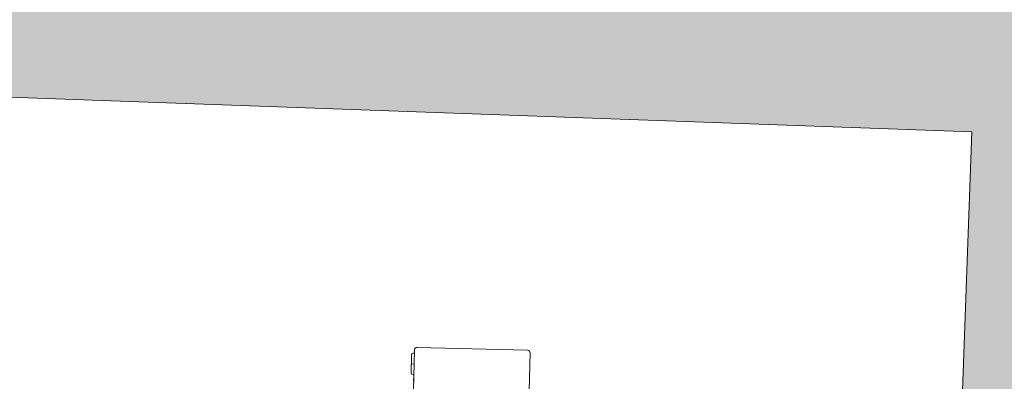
# Model space of a CAD drawing. Header units: millimetres. Extents: x 256680 to 410391, y -77299 to -22623.
# Tile 187 of 241: x 370870 to 371376, y -26148 to -25962. Entities that reach past the tile are written whole.
import ezdxf

# ---------------------------------------------------------------- set-up
doc = ezdxf.new("R2010")
doc.units = ezdxf.units.MM
doc.header["$LTSCALE"] = 2.5
for name, color, linetype, lineweight in [('CKD Equipments', 252, 'Continuous', 0), ('ELEVATION 1', 143, 'Continuous', 18), ('HATCH LIGHT', 250, 'Continuous', 0)]:
    doc.layers.add(name, color=color, linetype=linetype, lineweight=lineweight)

# ---------------------------------------------------------------- blocks, each defined once
blk = doc.blocks.new('G$C62143A14')
at = {"linetype": 'Continuous', "lineweight": 0}
for p, q in [((142.09, 481.19), (198.78, 481.8)), ((139.33, 477.57), (139.43, 467.67)), ((139.48, 477.75), (140.59, 477.95)), ((140.7, 479.77), (141.05, 447.57)), ((140.7, 479.77), (140.72, 478.13)), ((200.55, 448.21), (200.2, 480.41)), ((139.38, 472.47), (140.78, 472.73)), ((139.56, 472.5), (139.58, 472.5)), ((139.53, 467.51), (140.74, 466.96)), ((140.84, 466.81), (140.88, 463.71))]:
    blk.add_line(p, q, dxfattribs=at)
at = {"linetype": 'Continuous', "lineweight": 0, "flags": 128}
blk.add_lwpolyline([(139.47, 477.74), (139.47, 477.74), (139.48, 477.75)], dxfattribs=at)
at = {"linetype": 'Continuous', "lineweight": 0}
for centre, radius, start, end in [((142.1, 479.79), 1.4, 90.6162, 180.6162), ((198.8, 480.4), 1.4, 0.6162, 90.6162), ((139.5, 477.57), 0.175, 100.6162, 179.8134), ((140.55, 478.12), 0.175, 280.6162, 1.5356), ((139.61, 467.67), 0.175, 180.2997, 244.6825), ((140.67, 466.8), 0.175, 359.7298, 66.3191)]:
    blk.add_arc(centre, radius, start, end, dxfattribs=at)

msp = doc.modelspace()

# ---------------------------------------------------------------- hatches: boundary and pattern name
at = {"layer": 'HATCH LIGHT', "true_color": 0x636466}
h = msp.add_hatch(dxfattribs=at)
h.set_pattern_fill('ANSI32', color=251, scale=6)
h.set_pattern_definition([(45, (300231.21, -46725.026), (-40.411153, 40.411153), []), (45, (300258.15, -46725.026), (-40.411153, 40.411153), [])])
h.paths.add_polyline_path([(377374.05, -32589.97), (377180.11, -32638.82), (377361.65, -33359.69), (364809, -33359.58, -0.000263), (364794.47, -33559.58), (377618.26, -33559.7)])
h.paths.add_polyline_path([(365222.94, -25157.06), (365022.86, -25157.06, -0.011972), (364541.64, -34256.03), (364742.23, -34256.03, 0.01196)])
h.paths.add_polyline_path([(365206.57, -25697.6), (374885.51, -26046.56, 0.003501), (375379.58, -26800.64), (375547.21, -26691.53), (374997.1, -25850.46), (365212.8, -25497.7, -0.000262)])
h = msp.add_hatch(dxfattribs=at)
h.set_pattern_fill('ANSI36', color=251, scale=7)
h.set_pattern_definition([(45, (300231.21, -46725.026), (11.786586, 43.2174826), [55.5625, -11.1125, 0, -11.1125])])
h.paths.add_polyline_path([(371331.61, -26788.95), (372271, -26822.82), (372298.74, -26053.37), (374829.8, -26144.62), (375296.32, -26856.03), (375379.58, -26800.64, -0.003501), (374885.51, -26046.56), (371832.64, -25936.69, -0.403697), (372218.23, -26336.43, -1), (371418.23, -26336.43, -0.424809), (371832.64, -25936.69), (368000.11, -25798.4), (367996.51, -25898.26), (371359.35, -26019.5)])

# ---------------------------------------------------------------- linework, layer by layer
at = {"layer": 'ELEVATION 1'}
msp.add_lwpolyline([(375379.58, -26800.64), (375296.32, -26856.03), (374829.8, -26144.62), (372298.74, -26053.37), (372271, -26822.82), (371331.61, -26788.95), (371359.35, -26019.5), (367996.51, -25898.26)], dxfattribs=at)

# ---------------------------------------------------------------- block references
at = {"layer": 'CKD Equipments', "ltscale": 0.25, "rotation": 357.9373069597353}
msp.add_blockref('G$C62143A14', (370915.06, -26605.95), dxfattribs=at)

doc.saveas('drawing.dxf')
